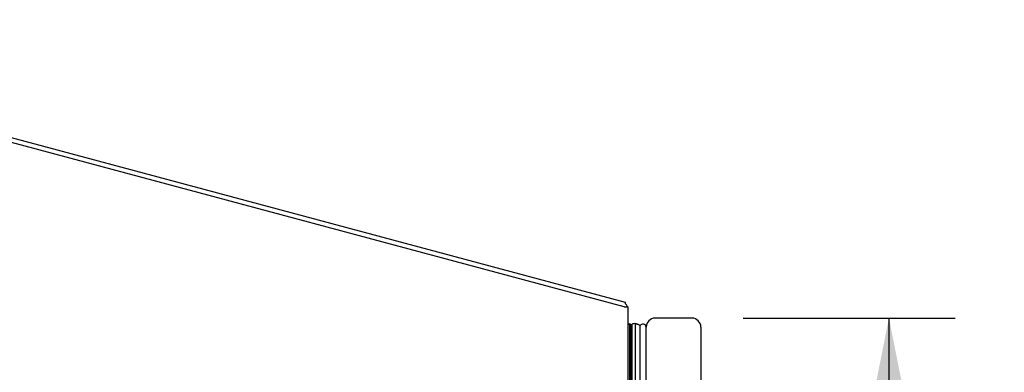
# Model space of a CAD drawing. Header units: inches. Extents: x 0 to 188, y 0 to 122.
# Tile 63 of 102: x 14.86 to 29.71, y 88.48 to 93.8. Entities that reach past the tile are written whole.
import ezdxf

# ---------------------------------------------------------------- set-up
doc = ezdxf.new("R2010")
doc.units = ezdxf.units.IN
doc.header["$LTSCALE"] = 10.363855
doc.header["$MEASUREMENT"] = 0
doc.layers.get('0').update_dxf_attribs({"linetype": 'CONTINUOUS'})
doc.layers.add('DIMENSIONS', color=7, linetype='CONTINUOUS')
doc.layers.add('DOOR_ASSEMBLY', color=7, linetype='CONTINUOUS')
doc.styles.get("Standard").update_dxf_attribs({"font": 'arial.ttf'})
doc.dimstyles.new('DIMSTYLE_1', dxfattribs={"dimtxt": 0.831325, "dimasz": 1.108434, "dimexe": 0.09, "dimexo": 0.07, "dimgap": 0.0375, "dimtad": 0, "dimtih": 1, "dimtoh": 1, "dimzin": 4, "dimdsep": 46, "dimtxsty": 'Standard', "dimblk": '_FILLED', "dimblk1": '_FILLED', "dimblk2": '_FILLED', "dimcen": 0.09, "dimazin": 1, "dimtfac": 1, "dimtdec": 3, "dimtofl": 0, "dimtmove": 0, "dimatfit": 3, "dimldrblk": '_FILLED', "dimfxl": 0, "dimtolj": 1, "dimtzin": 4, "dimarcsym": 0})

# ---------------------------------------------------------------- blocks, each defined once
blk = doc.blocks.new('_FILLED')
at = {"color": 0, "linetype": 'ByBlock'}
blk.add_solid([(0, 0), (-1, 0.2), (-1, -0.2)], dxfattribs=at)
blk = doc.blocks.new('*D12')
at = {"layer": 'DIMENSIONS', "color": 2, "linetype": 'Continuous'}
for p, q in [((25.772, 89.301), (28.968, 89.301)), ((27.97, 89.301), (27.97, 60.987)), ((27.97, 29.801), (27.97, 58.078)), ((25.772, 29.801), (28.968, 29.801))]:
    blk.add_line(p, q, dxfattribs=at)
at = {"layer": 'DIMENSIONS', "color": 2, "linetype": 'Continuous', "xscale": 1.1084337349, "yscale": 1.1084337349, "zscale": 1.1084337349}
for p, rotation in [((27.97, 89.301), 90), ((27.97, 29.801), 270)]:
    blk.add_blockref('_FILLED', p, dxfattribs=dict(at, rotation=rotation))
at = {"layer": 'DIMENSIONS', "color": 2, "linetype": 'Continuous', "insert": (27.97, 60.572), "char_height": 0.8313, "width": 3.47982, "attachment_point": 2, "line_spacing_factor": 0.9}
blk.add_mtext('59.50\\PDOOR', dxfattribs=at)

msp = doc.modelspace()

# ---------------------------------------------------------------- linework, layer by layer
at = {"color": 3, "linetype": 'Continuous'}
for p, q in [((8.099, 93.801), (23.988, 89.543)), ((23.973, 89.47), (8.108, 93.721)), ((23.973, 89.47), (24.033, 89.47)), ((24.033, 29.626), (24.033, 89.47))]:
    msp.add_line(p, q, dxfattribs=at)
msp.add_lwpolyline([(24.001, 89.511), (24, 89.512), (23.999, 89.513), (23.998, 89.515), (23.998, 89.517), (23.997, 89.519), (23.996, 89.522), (23.996, 89.524), (23.996, 89.526), (23.995, 89.528), (23.995, 89.531), (23.995, 89.533), (23.994, 89.535), (23.994, 89.536), (23.993, 89.538), (23.992, 89.54), (23.992, 89.541), (23.991, 89.542), (23.99, 89.542), (23.989, 89.543), (23.988, 89.543)], dxfattribs=at)
msp.add_arc((23.888, 89.42), 0.145, 20.0472, 38.6719, dxfattribs=at)
at = {"layer": 'DOOR_ASSEMBLY', "color": 3, "linetype": 'Continuous'}
for p, q in [((24.997, 89.301), (24.442, 89.301)), ((24.307, 29.936), (24.307, 89.166)), ((25.132, 89.166), (25.132, 29.936))]:
    msp.add_line(p, q, dxfattribs=at)
at = {"layer": 'DOOR_ASSEMBLY', "color": 7, "linetype": 'Continuous'}
for p, q in [((24.033, 89.203), (24.062, 89.219)), ((24.062, 29.883), (24.062, 89.219)), ((24.062, 89.219), (24.073, 89.199)), ((24.073, 29.904), (24.073, 89.199)), ((24.082, 29.902), (24.082, 89.201)), ((24.096, 29.895), (24.096, 89.208)), ((24.139, 89.217), (24.139, 29.886)), ((24.214, 29.914), (24.214, 89.188))]:
    msp.add_line(p, q, dxfattribs=at)
for points in [[(24.082, 89.201), (24.086, 89.203), (24.089, 89.205), (24.092, 89.206), (24.096, 89.208)], [(24.139, 89.217), (24.147, 89.216), (24.155, 89.215), (24.163, 89.214), (24.17, 89.212), (24.178, 89.209), (24.185, 89.206), (24.193, 89.203), (24.2, 89.198), (24.207, 89.194), (24.214, 89.188)]]:
    msp.add_lwpolyline(points, dxfattribs=at)
at = {"layer": 'DOOR_ASSEMBLY', "color": 3, "linetype": 'Continuous'}
for centre, start, end in [((24.442, 89.166), 90, 180), ((24.997, 89.166), 0, 90)]:
    msp.add_arc(centre, 0.135, start, end, dxfattribs=at)
at = {"layer": 'DOOR_ASSEMBLY', "color": 7, "linetype": 'Continuous'}
for centre, radius, start, end in [((24.086, 89.171), 0.03, 96.412, 113.7978), ((24.128, 89.161), 0.0569, 78.7115, 124.5669), ((24.257, 89.161), 0.05, 5.2617, 147.3282)]:
    msp.add_arc(centre, radius, start, end, dxfattribs=at)
for start_param, end_param in [(0.260445, 0.346101), (-0.467087, -0.001474)]:
    msp.add_ellipse((24.139, 88.952), major_axis=(0, 0.265), ratio=0.632157, start_param=start_param, end_param=end_param, dxfattribs=at)

# ---------------------------------------------------------------- dimensions: what is measured, and where the dimension line sits
at = {"layer": 'DIMENSIONS', "color": 2, "linetype": 'Continuous'}
dim = msp.add_linear_dim(base=(27.97, 29.801), p1=(25.702, 89.301), p2=(25.702, 29.801), angle=270, text='<>\\PDOOR', dimstyle='DIMSTYLE_1', dxfattribs=at)
dim.commit()
dim.dimension.update_dxf_attribs({"geometry": '*D12', "text_midpoint": (27.97, 59.532), "dimtype": 160})

doc.saveas('drawing.dxf')
